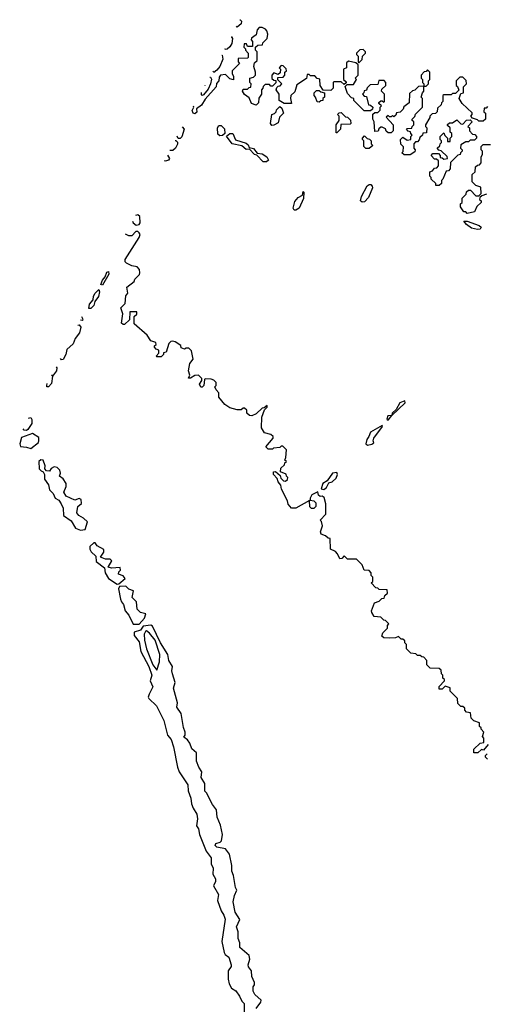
# Model space of a CAD drawing. Extents: x 2769579 to 2883812, y 684207 to 828660.
# Tile 174 of 256: x 2769579 to 2772766, y 747626 to 754354. Entities that reach past the tile are written whole.
import ezdxf

# ---------------------------------------------------------------- set-up
doc = ezdxf.new("R2010")
doc.units = 0

msp = doc.modelspace()

# ---------------------------------------------------------------- linework, layer by layer
at = {"layer": '0CON02XD'}
for points in [[(2771083.1, 754353.2), (2771085, 754353.8), (2771094, 754344), (2771092, 754325), (2771065, 754302.5), (2771060.4, 754309.2)], [(2772775, 753760), (2772765, 753750), (2772751.7, 753748.3), (2772750, 753725), (2772760, 753715), (2772760, 753675), (2772745, 753660), (2772715, 753660), (2772705, 753670), (2772671.7, 753681.7), (2772660, 753695), (2772670, 753705), (2772668.3, 753718.3), (2772601.7, 753781.7), (2772580, 753815), (2772591.7, 753848.3), (2772610, 753855), (2772610, 753895), (2772630, 753915), (2772628.3, 753938.3), (2772605, 753960), (2772585, 753960), (2772560, 753935), (2772560, 753905), (2772568.3, 753898.3), (2772578.3, 753871.7), (2772555, 753850), (2772535, 753850), (2772525, 753840), (2772475, 753840), (2772470, 753835), (2772470, 753795), (2772460, 753785), (2772458.3, 753771.7), (2772431.7, 753748.3), (2772430, 753725), (2772418.3, 753711.7), (2772395, 753710), (2772380, 753695), (2772380, 753685), (2772350, 753635), (2772350, 753625), (2772360, 753615), (2772358.3, 753581.7), (2772331.7, 753578.3), (2772330, 753565), (2772311.7, 753548.3), (2772308.3, 753531.7), (2772295, 753520), (2772281.7, 753518.3), (2772270, 753505), (2772270, 753475), (2772280, 753465), (2772278.3, 753451.7), (2772245, 753430), (2772205, 753430), (2772190, 753445), (2772197.5, 753452.5), (2772200, 753485), (2772183, 753503), (2772180, 753535), (2772195, 753550), (2772225, 753530), (2772250, 753535), (2772250, 753555), (2772260, 753565), (2772250, 753575), (2772248.3, 753588.3), (2772231.7, 753591.7), (2772220, 753605), (2772225, 753610), (2772258.3, 753611.7), (2772260, 753625), (2772270, 753635), (2772270, 753655), (2772260, 753665), (2772260, 753675), (2772278.3, 753691.7), (2772281.7, 753708.3), (2772330, 753755), (2772330, 753815), (2772320, 753825), (2772330, 753855), (2772340, 753865), (2772340, 753900), (2772355, 753900), (2772370, 753915), (2772370, 753935), (2772380, 753945), (2772380, 753995), (2772365, 754010), (2772355, 754000), (2772341.7, 753998.3), (2772320, 753975), (2772320, 753955), (2772330, 753945), (2772330, 753925), (2772340, 753915), (2772340, 753900), (2772301.7, 753898.3), (2772278.3, 753871.7), (2772261.7, 753868.3), (2772241.7, 753848.3), (2772240, 753785), (2772201.7, 753758.3), (2772198.3, 753741.7), (2772178.3, 753721.7), (2772151.7, 753718.3), (2772148.3, 753701.7), (2772135, 753690), (2772125, 753700), (2772115, 753690), (2772105, 753690), (2772095, 753700), (2772081.7, 753688.3), (2772130, 753635), (2772130, 753595), (2772115, 753580), (2772095, 753580), (2772081.7, 753591.7), (2772078.3, 753608.3), (2772055, 753620), (2772045, 753620), (2772031.7, 753608.3), (2772028.3, 753591.7), (2772005, 753590), (2772000, 753655), (2771990, 753675), (2771991.7, 753708.3), (2772005, 753720), (2772025, 753720), (2772040, 753735), (2772040, 753755), (2772050, 753765), (2772031.7, 753781.7), (2772031.7, 753788.3), (2772045, 753800), (2772055, 753800), (2772065, 753790), (2772070, 753795), (2772070, 753845), (2772050, 753865), (2772051.7, 753878.3), (2772080, 753905), (2772080, 753925), (2772068.3, 753938.3), (2772031.7, 753938.3), (2772025, 753910), (2771971.7, 753908.3), (2771951.7, 753888.3), (2771948.3, 753871.7), (2771931.7, 753868.3), (2771930, 753855), (2771920, 753845), (2771931.7, 753831.7), (2771948.3, 753828.3), (2771961.7, 753771.7), (2771975, 753770), (2771990, 753755), (2771988.3, 753741.7), (2771975, 753730), (2771931.7, 753731.7), (2771861.7, 753801.7), (2771860, 753815), (2771845, 753820), (2771818.3, 753848.3), (2771801.7, 753898.3), (2771815, 753910), (2771858.3, 753911.7), (2771880, 753945), (2771870, 753955), (2771890, 753975), (2771890, 754045), (2771875, 754060), (2771825, 754070), (2771811.7, 754058.3), (2771810, 754025), (2771790, 754015), (2771790, 753945), (2771808.3, 753928.3), (2771808.3, 753921.7), (2771795, 753910), (2771775, 753930), (2771725, 753930), (2771720, 753925), (2771720, 753885), (2771705, 753870), (2771651.7, 753871.7), (2771630, 753905), (2771628.3, 753948.3), (2771611.7, 753951.7), (2771595, 753970), (2771565, 753970), (2771555, 753980), (2771541.7, 753978.3), (2771538.3, 753951.7), (2771471.7, 753908.3), (2771458.3, 753861.7), (2771430, 753835), (2771427.5, 753815), (2771435, 753780), (2771385, 753780), (2771351.7, 753801.7), (2771350, 753845), (2771330, 753875), (2771335, 753890), (2771345, 753900), (2771358.3, 753901.7), (2771370, 753915), (2771341.7, 753941.7), (2771341.7, 753958.3), (2771378.3, 753961.7), (2771390, 753975), (2771390, 753995), (2771400, 754005), (2771398.3, 754018.3), (2771378.3, 754038.3), (2771365, 754040), (2771350, 754025), (2771360, 754015), (2771358.3, 753991.7), (2771345, 753980), (2771315, 753990), (2771300, 753975), (2771301.7, 753951.7), (2771315, 753940), (2771328.3, 753938.3), (2771328.3, 753921.7), (2771305, 753900), (2771295, 753900), (2771285, 753910), (2771255, 753910), (2771241.7, 753898.3), (2771240, 753885), (2771230, 753875), (2771230, 753845), (2771213, 753817), (2771210, 753785), (2771195, 753770), (2771161.7, 753781.7), (2771145, 753820), (2771113.6, 753843.6), (2771100, 753865), (2771105, 753880), (2771135, 753880), (2771145, 753890), (2771158.3, 753891.7), (2771160, 753915), (2771150, 753925), (2771150, 753955), (2771175, 753960), (2771190, 753975), (2771190, 753995), (2771177.5, 754035), (2771181.7, 754058.3), (2771200, 754075), (2771200, 754135), (2771190, 754145), (2771190, 754165), (2771205, 754180), (2771238.3, 754181.7), (2771240, 754195), (2771270, 754225), (2771272.5, 754255), (2771267, 754277), (2771258.3, 754288.3), (2771235, 754300), (2771215, 754300), (2771200, 754285), (2771195, 754250), (2771161.7, 754228.3), (2771160, 754215), (2771170, 754205), (2771168.3, 754171.7), (2771135, 754170), (2771128.3, 754188.3), (2771111.7, 754188.3), (2771110, 754165), (2771120, 754155), (2771120, 754145), (2771140, 754125), (2771140, 754095), (2771135, 754090), (2771071.7, 754088.3), (2771070, 754065), (2771080, 754055), (2771030, 754005), (2771030, 753985), (2771040, 753965), (2771038.3, 753941.7), (2771015, 753950), (2770985, 753980), (2770950, 753975), (2770941.7, 753961.7), (2770940, 753935), (2770923, 753917), (2770920, 753895), (2770845, 753810), (2770821.1, 753768.9), (2770787.5, 753745), (2770788, 753722), (2770775, 753710), (2770764.2, 753714.2), (2770756.4, 753733.6), (2770767.5, 753755), (2770766.6, 753762)], [(2771023.3, 754237.4), (2771025, 754237.1), (2771033.1, 754225), (2771027.8, 754192.2), (2771015, 754169.2), (2770995, 754152.5), (2770981.2, 754151.2), (2770980.8, 754155.1)], [(2771895, 754060), (2771918.3, 754081.7), (2771920, 754105), (2771940, 754125), (2771940, 754135), (2771925, 754150), (2771901.7, 754148.3), (2771880, 754125), (2771880, 754115), (2771890, 754105), (2771890, 754065), (2771895, 754060)], [(2770958.3, 754111.5), (2770961.7, 754111.7), (2770966.7, 754085), (2770945.6, 754035), (2770925, 754008), (2770905, 753993.8), (2770900.5, 754001.7)], [(2770877.7, 753960.9), (2770881.7, 753961.7), (2770887.8, 753947.8), (2770881.9, 753915), (2770865, 753878.8), (2770835, 753840.8), (2770825, 753836.2), (2770821.1, 753841.1), (2770819.6, 753856.9)], [(2770845.9, 753903.9), (2770846.6, 753905.3)], [(2771625, 753790), (2771611.7, 753791.7), (2771600, 753825), (2771590, 753835), (2771590, 753855), (2771605, 753870), (2771625, 753870), (2771635, 753860), (2771660, 753855), (2771660, 753825), (2771650, 753815), (2771648.3, 753801.7), (2771635, 753800), (2771625, 753790)], [(2771301.7, 753631.7), (2771292.5, 753645), (2771300, 753705), (2771318.3, 753711.7), (2771330, 753725), (2771331.7, 753738.3), (2771355, 753760), (2771368.3, 753748.3), (2771380, 753715), (2771353, 753687), (2771345, 753650), (2771315, 753632.5), (2771301.7, 753631.7)], [(2771745, 753580), (2771740, 753580), (2771740, 753635), (2771760, 753665), (2771760, 753695), (2771750, 753705), (2771761.7, 753718.3), (2771775, 753720), (2771805, 753690), (2771818.3, 753688.3), (2771838.3, 753668.3), (2771840, 753645), (2771835, 753640), (2771771.7, 753638.3), (2771770, 753605), (2771745, 753580)], [(2770689, 753622.3), (2770702.5, 753605), (2770686, 753554), (2770675, 753541.2), (2770662, 753542), (2770655.2, 753557.7)], [(2770945, 753560), (2770932.5, 753572.5), (2770929.2, 753615), (2770938.3, 753631.7), (2770955, 753631.2), (2770977.5, 753607.5), (2770980, 753575), (2770965, 753562.5), (2770945, 753560)], [(2772445, 753220), (2772421.7, 753221.7), (2772420, 753235), (2772390, 753265), (2772390, 753275), (2772380, 753285), (2772380, 753315), (2772398.3, 753321.7), (2772411.7, 753338.3), (2772428.3, 753341.7), (2772440, 753355), (2772438.3, 753388.3), (2772425, 753400), (2772411.7, 753401.7), (2772390, 753425), (2772401.7, 753438.3), (2772438.3, 753438.3), (2772450, 753425), (2772451.7, 753411.7), (2772465, 753410), (2772475, 753400), (2772500, 753405), (2772498.3, 753418.3), (2772458.3, 753458.3), (2772441.7, 753461.7), (2772430, 753475), (2772448.3, 753491.7), (2772450, 753505), (2772460, 753515), (2772460, 753525), (2772450, 753535), (2772450, 753555), (2772475, 753580), (2772481.7, 753561.7), (2772500, 753545), (2772501.7, 753521.7), (2772518.3, 753521.7), (2772520, 753545), (2772530, 753555), (2772530, 753575), (2772520, 753585), (2772520, 753615), (2772501.7, 753631.7), (2772501.7, 753638.3), (2772515, 753650), (2772535, 753650), (2772565, 753670), (2772591.7, 753641.7), (2772605, 753640), (2772631.7, 753668.3), (2772655, 753670), (2772670, 753655), (2772640, 753625), (2772650, 753615), (2772650, 753595), (2772671.7, 753571.7), (2772688.3, 753568.3), (2772700, 753555), (2772700, 753545), (2772685, 753530), (2772655, 753530), (2772645, 753520), (2772625, 753520), (2772591.7, 753498.3), (2772590, 753475), (2772600, 753465), (2772600, 753455), (2772590, 753445), (2772588.3, 753431.7), (2772571.7, 753428.3), (2772521.7, 753378.3), (2772520, 753335), (2772508.3, 753321.7), (2772491.7, 753318.3), (2772470, 753265), (2772460, 753255), (2772460, 753235), (2772445, 753220)], [(2771265, 753382.5), (2771242.5, 753382.5), (2771198.3, 753428.3), (2771181.7, 753431.7), (2771148.3, 753468.3), (2771125, 753467.5), (2771095, 753492.5), (2771030, 753505), (2770991.7, 753558.3), (2771014, 753576), (2771035, 753576.2), (2771053.3, 753533.3), (2771125, 753510), (2771138.8, 753498.8), (2771145, 753480), (2771175, 753472.5), (2771201.7, 753441.7), (2771235, 753436.2), (2771267.5, 753417.5), (2771277.5, 753395), (2771265, 753382.5)], [(2771965, 753472.5), (2771943, 753473), (2771928.3, 753488.3), (2771930, 753525), (2771920, 753535), (2771920, 753545), (2771935, 753560), (2771951.7, 753541.7), (2771968.3, 753538.3), (2771980, 753525), (2771980, 753505), (2771990, 753495), (2771965, 753472.5)], [(2770639.8, 753528.4), (2770645, 753528.8), (2770657.3, 753517.3), (2770657, 753503), (2770642.5, 753475), (2770625, 753460.8), (2770604.2, 753460.6)], [(2772768.3, 753161.7), (2772735, 753150), (2772721.7, 753138.3), (2772720, 753125), (2772730, 753115), (2772730, 753105), (2772701.7, 753078.3), (2772685, 753040), (2772635, 753030), (2772625, 753040), (2772611.7, 753041.7), (2772590, 753075), (2772590, 753095), (2772600, 753105), (2772600, 753135), (2772628.3, 753161.7), (2772631.7, 753178.3), (2772645, 753190), (2772658.3, 753188.3), (2772695, 753150), (2772715, 753150), (2772730, 753165), (2772728.3, 753208.3), (2772695, 753220), (2772670, 753245), (2772670, 753295), (2772690, 753315), (2772691.7, 753348.3), (2772705, 753360), (2772718.3, 753361.7), (2772730, 753375), (2772730, 753415), (2772740, 753435), (2772740, 753455), (2772730, 753465), (2772731.7, 753488.3), (2772745, 753500), (2772795, 753500)], [(2770587.4, 753428.4), (2770601.2, 753405), (2770595, 753393.3), (2770575, 753388), (2770567.4, 753390.3)], [(2771917, 753107), (2771907.5, 753115), (2771913.8, 753145), (2771951.7, 753218.3), (2771965, 753227.5), (2771977, 753227), (2771987, 753217), (2771987.5, 753205), (2771960.7, 753139.3), (2771935, 753110), (2771917, 753107)], [(2771453, 753053), (2771447.5, 753065), (2771458.3, 753111.7), (2771480.5, 753139.5), (2771510, 753155), (2771515, 753180), (2771520, 753175), (2771517, 753133), (2771487.5, 753065), (2771465, 753053.3), (2771453, 753053)], [(2770349.1, 752976.6), (2770353.3, 752965), (2770375, 752950), (2770395, 752953.8), (2770402.5, 752965), (2770399.7, 753009.7), (2770385, 753019.4), (2770370.5, 753016.7)], [(2772705, 752920), (2772665, 752930), (2772630, 752955), (2772613, 752977), (2772635, 752977.5), (2772717, 752947), (2772730, 752935), (2772725, 752922.5), (2772705, 752920)], [(2771638.3, 750838.3), (2771632.5, 750855), (2771647.5, 750895), (2771640, 750925), (2771630, 750935), (2771670, 750975), (2771670, 751045), (2771658.3, 751088.3), (2771645, 751097.5), (2771630, 751095), (2771620, 751105), (2771615, 751126.7), (2771574.1, 751105.9), (2771563.3, 751083.3), (2771561.7, 751071.7), (2771587, 751067), (2771601.7, 751051.7), (2771601.7, 751028.3), (2771587, 751013), (2771573, 751013), (2771560, 751025), (2771558.3, 751068.3), (2771465, 751016.7), (2771436.1, 751016.1), (2771412.3, 751042.3), (2771407, 751067), (2771366.7, 751145), (2771362.5, 751172.5), (2771343.3, 751195), (2771338.3, 751218.3), (2771313.3, 751245), (2771312.5, 751265), (2771327, 751267), (2771358.3, 751238.3), (2771361.7, 751221.7), (2771381.7, 751201.7), (2771395, 751200), (2771408.3, 751211.7), (2771410, 751225), (2771400, 751235), (2771398.3, 751248.3), (2771360, 751265), (2771361.7, 751288.3), (2771388.3, 751311.7), (2771390, 751325), (2771400, 751335), (2771390, 751345), (2771397.5, 751362.5), (2771400, 751415), (2771375, 751440), (2771365, 751440), (2771355, 751430), (2771313, 751427), (2771305, 751420), (2771275, 751420), (2771260, 751435), (2771310, 751495), (2771310, 751505), (2771295, 751520), (2771251.7, 751531.7), (2771230, 751565), (2771233, 751637), (2771251.7, 751688.3), (2771270, 751705), (2771268.3, 751718.3), (2771248.3, 751701.7), (2771235, 751700), (2771195, 751660), (2771165, 751647.5), (2771148.3, 751648.3), (2771130, 751665), (2771130, 751685), (2771115, 751700), (2771105, 751700), (2771091.7, 751688.3), (2771065, 751687.5), (2771015, 751702.5), (2770980, 751725), (2770940, 751775), (2770940, 751805), (2770920, 751825), (2770912.5, 751845), (2770920, 751855), (2770920, 751875), (2770905, 751890), (2770887, 751897), (2770845, 751900), (2770840, 751895), (2770837.5, 751855), (2770826.2, 751843.8), (2770816.4, 751843.6), (2770807, 751863), (2770821.7, 751888.3), (2770821.7, 751901.7), (2770800, 751925), (2770775, 751922.5), (2770745, 751903.3), (2770732.5, 751905), (2770740, 751925), (2770732.5, 751955), (2770740, 752005), (2770762.5, 752035), (2770751.7, 752091.7), (2770735, 752110), (2770715, 752110), (2770705, 752102.5), (2770681.7, 752111.7), (2770678.3, 752128.3), (2770641.7, 752151.7), (2770625, 752157.5), (2770610, 752155), (2770598.3, 752141.7), (2770578.3, 752081.7), (2770561.7, 752078.3), (2770560, 752065), (2770545, 752050), (2770515, 752050), (2770510, 752055), (2770530, 752075), (2770530, 752095), (2770511.7, 752101.7), (2770500, 752115), (2770500, 752125), (2770510, 752135), (2770508.3, 752148.3), (2770475, 752160), (2770448.3, 752198.3), (2770360, 752275), (2770360, 752325), (2770378.3, 752341.7), (2770378.3, 752358.3), (2770331.7, 752358.3), (2770328.3, 752301.7), (2770295, 752270), (2770285, 752270), (2770275, 752280), (2770283, 752343), (2770270, 752385), (2770300, 752415), (2770303, 752467), (2770317.5, 752485), (2770310, 752525), (2770360, 752565), (2770365, 752580), (2770397, 752613), (2770400, 752625), (2770397, 752647), (2770380, 752665), (2770345, 752672.5), (2770309.3, 752689.3), (2770300, 752700), (2770298, 752715), (2770393.8, 752865), (2770401.2, 752885), (2770395, 752897.5), (2770385, 752906.7), (2770373, 752907), (2770345, 752877.5), (2770325, 752877.5), (2770301.5, 752887.3)], [(2770145, 752540), (2770134, 752544), (2770144.5, 752575), (2770162.3, 752597.7), (2770175, 752628.8), (2770185, 752632.5), (2770186.7, 752615), (2770145, 752540)], [(2770065, 752379.2), (2770050.6, 752380.6), (2770055, 752410), (2770080.5, 752439.5), (2770083.9, 752465), (2770094.6, 752485), (2770119.3, 752509.3), (2770123.8, 752493.8), (2770116.6, 752463.4), (2770091.4, 752428.6), (2770085, 752400), (2770065, 752379.2)], [(2769975.1, 752266.7), (2769985, 752269.1), (2769997, 752253), (2769986.1, 752213.9), (2769956.7, 752175), (2769945, 752139.2), (2769900.9, 752099.1), (2769894.4, 752065), (2769875, 752030.8), (2769865, 752029.2), (2769858.1, 752038.3)], [(2769993.8, 752303.1), (2770005, 752301.2), (2770012.5, 752305), (2770004, 752323.1)], [(2769828.8, 751982), (2769832.9, 751975), (2769831.1, 751955), (2769801.7, 751918.3), (2769795, 751868.8), (2769775, 751844.3), (2769764.4, 751844.4), (2769764.4, 751855), (2769767.2, 751867.4)], [(2769795.6, 751920.2), (2769800, 751925), (2769799.8, 751928)], [(2772095, 751617.5), (2772120, 751650), (2772212.5, 751735), (2772208.8, 751748.8), (2772174.1, 751735.9), (2772150, 751690), (2772123.3, 751665), (2772120, 751650), (2772094, 751646), (2772087.5, 751625), (2772095, 751617.5)], [(2769639.8, 751630.3), (2769655, 751635.8), (2769662.4, 751622.4), (2769661.5, 751595), (2769635, 751554.5), (2769625, 751547.5), (2769608.8, 751548.8), (2769601.5, 751559)], [(2769655, 751423.3), (2769707.5, 751465), (2769710, 751475), (2769708.3, 751498.3), (2769666.2, 751526.2), (2769590.8, 751499.2), (2769578.8, 751455), (2769585, 751437.5), (2769625, 751433.8), (2769655, 751423.3)], [(2771955, 751447.5), (2771985, 751452.5), (2771997.5, 751462.5), (2771992.5, 751475), (2771997.5, 751495), (2772057.5, 751575), (2772055, 751580), (2771973.9, 751536.1), (2771964, 751505), (2771948.8, 751485), (2771943.8, 751455), (2771955, 751447.5)], [(2769995, 750866.7), (2770025, 750870), (2770041.7, 750921.7), (2770015, 750947.5), (2769982.5, 750965), (2769968.8, 750985), (2769975, 751027.5), (2770001.7, 751048.3), (2769997.5, 751075), (2769985, 751082.5), (2769955, 751071.2), (2769895, 751097.5), (2769881.2, 751125), (2769896, 751165), (2769896.2, 751185), (2769876.4, 751216.4), (2769850, 751235), (2769857.5, 751255), (2769852.5, 751275), (2769833.6, 751293.6), (2769815, 751297.5), (2769793.6, 751286.4), (2769781.7, 751268.3), (2769761.7, 751271.7), (2769750, 751285), (2769752.5, 751305), (2769740, 751345), (2769723, 751347), (2769710, 751335), (2769712.5, 751285), (2769725, 751270), (2769740, 751265), (2769747.5, 751245), (2769747.5, 751215), (2769775.9, 751175.9), (2769781.7, 751141.7), (2769807.5, 751115), (2769820, 751085), (2769845, 751070), (2769862.5, 751045), (2769876.4, 751016.4), (2769877.5, 750965), (2769929.3, 750929.3), (2769959.3, 750879.3), (2769995, 750866.7)], [(2771655, 751143.3), (2771675, 751157.5), (2771691.2, 751188.8), (2771713.6, 751196.4), (2771739.3, 751220.7), (2771750, 751245), (2771745, 751260), (2771714.4, 751255.6), (2771678.3, 751201.7), (2771648.8, 751185), (2771637.5, 751147.5), (2771655, 751143.3)], [(2772778.3, 749401.7), (2772747, 749363), (2772732.5, 749367.5), (2772707, 749343), (2772680, 749345), (2772681.7, 749368.3), (2772725, 749410), (2772750, 749415), (2772750, 749445), (2772740, 749455), (2772750, 749485), (2772730, 749505), (2772730, 749515), (2772720, 749525), (2772718.3, 749548.3), (2772681.7, 749561.7), (2772661.7, 749581.7), (2772658.3, 749618.3), (2772631.7, 749621.7), (2772620, 749635), (2772618.3, 749648.3), (2772605, 749660), (2772591.7, 749661.7), (2772571.7, 749681.7), (2772570, 749715), (2772520, 749765), (2772518.3, 749788.3), (2772485, 749800), (2772465, 749780), (2772445, 749780), (2772443, 749797), (2772480, 749835), (2772480, 749845), (2772470, 749855), (2772470, 749875), (2772460, 749885), (2772458.3, 749908.3), (2772445, 749920), (2772383, 749923), (2772360, 749945), (2772360, 749975), (2772338.3, 749998.3), (2772325, 750000), (2772315, 750010), (2772295, 750010), (2772285, 750020), (2772250, 750025), (2772220, 750055), (2772220, 750085), (2772210, 750095), (2772208.3, 750108.3), (2772195, 750120), (2772185, 750120), (2772165, 750140), (2772145, 750130), (2772105, 750127.5), (2772065, 750130), (2772051.7, 750141.7), (2772060, 750165), (2772090, 750195), (2772090, 750215), (2772100, 750225), (2772078.3, 750248.3), (2772065, 750250), (2772045, 750270), (2772000, 750275), (2771983, 750303), (2771982.5, 750315), (2772001.7, 750368.3), (2772035, 750380), (2772051.7, 750398.3), (2772068.3, 750401.7), (2772071.7, 750418.3), (2772090, 750435), (2772088.3, 750458.3), (2772035, 750460), (2772025, 750470), (2772011.7, 750471.7), (2771980, 750505), (2771990, 750515), (2771990, 750545), (2771980, 750555), (2771980, 750575), (2771965, 750590), (2771931.7, 750591.7), (2771918.3, 750628.3), (2771878.3, 750668.3), (2771818.3, 750668.3), (2771795, 750690), (2771778.3, 750671.7), (2771765, 750670), (2771750, 750705), (2771735, 750720), (2771702.5, 750735), (2771698.3, 750808.3), (2771685, 750810), (2771667, 750827), (2771638.3, 750838.3)], [(2770245, 750497.5), (2770255, 750500), (2770300, 750535), (2770285, 750552.5), (2770253.3, 750565), (2770255, 750580), (2770267, 750593), (2770265, 750610), (2770206.1, 750606.1), (2770182.5, 750612.5), (2770207, 750657), (2770197, 750667), (2770165, 750666.7), (2770131.7, 750681.7), (2770152.5, 750715), (2770152.5, 750732.5), (2770108.3, 750758.3), (2770095, 750780), (2770085, 750780), (2770057.5, 750755), (2770057.5, 750735), (2770067, 750717), (2770098.3, 750688.3), (2770101.7, 750651.7), (2770158.3, 750608.3), (2770162.5, 750575), (2770186.1, 750536.1), (2770245, 750497.5)], [(2770353.3, 750223.3), (2770395, 750224.2), (2770431.2, 750265), (2770440, 750295), (2770405, 750303.8), (2770381.2, 750325), (2770377.5, 750375), (2770347.5, 750405), (2770355, 750450), (2770325, 750462.5), (2770303.3, 750483.3), (2770260, 750480), (2770253.3, 750465), (2770266.7, 750395), (2770273.3, 750375), (2770287.7, 750357.7), (2770300, 750315), (2770323.3, 750285), (2770353.3, 750223.3)], [(2771195, 747597.5), (2771225, 747640), (2771227.5, 747655), (2771185, 747692.5), (2771172.5, 747715), (2771172.5, 747745), (2771181.7, 747758.3), (2771182.5, 747775), (2771163.3, 747815), (2771162.5, 747855), (2771142.3, 747882.3), (2771140, 747895), (2771151.2, 747935), (2771145, 747960), (2771082.5, 748015), (2771082.5, 748045), (2771070, 748075), (2771070.7, 748120.7), (2771058.8, 748155), (2771082.5, 748205), (2771050.8, 748255), (2771035.8, 748325), (2771045, 748370), (2771062.5, 748405), (2771053.3, 748425), (2771040, 748505), (2771027.5, 748535), (2771027.5, 748575), (2771011.7, 748651.7), (2770985, 748687.5), (2770925, 748698.8), (2770915, 748710), (2770917.5, 748725), (2770947, 748733), (2770956.4, 748743.6), (2770963.3, 748785), (2770949.3, 748849.3), (2770927.5, 748905), (2770922.5, 748955), (2770895, 748990), (2770855, 749070), (2770843, 749083), (2770842.5, 749135), (2770817.5, 749175), (2770822.5, 749215), (2770802.5, 749245), (2770787, 749287), (2770786.7, 749345), (2770755, 749372.5), (2770740.7, 749410.7), (2770725, 749432.5), (2770700, 749450), (2770710, 749465), (2770710, 749485), (2770697, 749517), (2770681.7, 749611.7), (2770652.5, 749655), (2770657.5, 749685), (2770630, 749785), (2770640, 749825), (2770623.3, 749883.3), (2770617.5, 749905), (2770622.5, 749935), (2770596.7, 749975), (2770590, 750015), (2770540, 750095), (2770485, 750210), (2770475, 750215.7), (2770421.5, 750208.5), (2770405, 750183.1), (2770361.2, 750168.8), (2770361.2, 750145), (2770395, 750102.5), (2770406.1, 750036.1), (2770461.4, 749935), (2770481.2, 749875), (2770470, 749835), (2770488, 749795), (2770463.3, 749745), (2770456.7, 749725), (2770460, 749715), (2770513.8, 749665), (2770562.5, 749565), (2770588.8, 749465), (2770613.3, 749435), (2770630, 749385), (2770656.2, 749245), (2770668.8, 749215), (2770726.2, 749125), (2770728.8, 749085), (2770748.8, 749035), (2770753.3, 748995), (2770763.3, 748965), (2770788.8, 748925), (2770792.5, 748892.5), (2770787.5, 748845), (2770800, 748825), (2770806.7, 748785), (2770852.3, 748672.3), (2770886.4, 748626.4), (2770886.2, 748585), (2770900, 748555), (2770898.8, 748515), (2770916.4, 748483.6), (2770916.7, 748465), (2770903.3, 748435), (2770936.2, 748375), (2770930, 748335), (2770954, 748265), (2770974.2, 748234.2), (2770983, 748207), (2770960, 748055), (2770975, 747980), (2770982.5, 747965), (2771008.3, 747948.3), (2771022.5, 747895), (2771022.5, 747885), (2771003.6, 747853.6), (2771003.6, 747796.4), (2771010, 747765), (2771025, 747736.2), (2771055, 747716.7), (2771080.7, 747680.7), (2771095, 747647.5), (2771111.7, 747631.7), (2771113, 747557)], [(2770515, 749910), (2770533.3, 749965), (2770536.7, 750015), (2770505, 750113.8), (2770465, 750162.5), (2770445, 750176.7), (2770437, 750173), (2770430, 750155), (2770431.2, 750115), (2770444.3, 750054.3), (2770488.8, 749945), (2770515, 749910)], [(2772775, 749300), (2772760, 749315), (2772760, 749325), (2772771.7, 749338.3)]]:
    msp.add_lwpolyline(points, dxfattribs=at)

doc.saveas('drawing.dxf')
